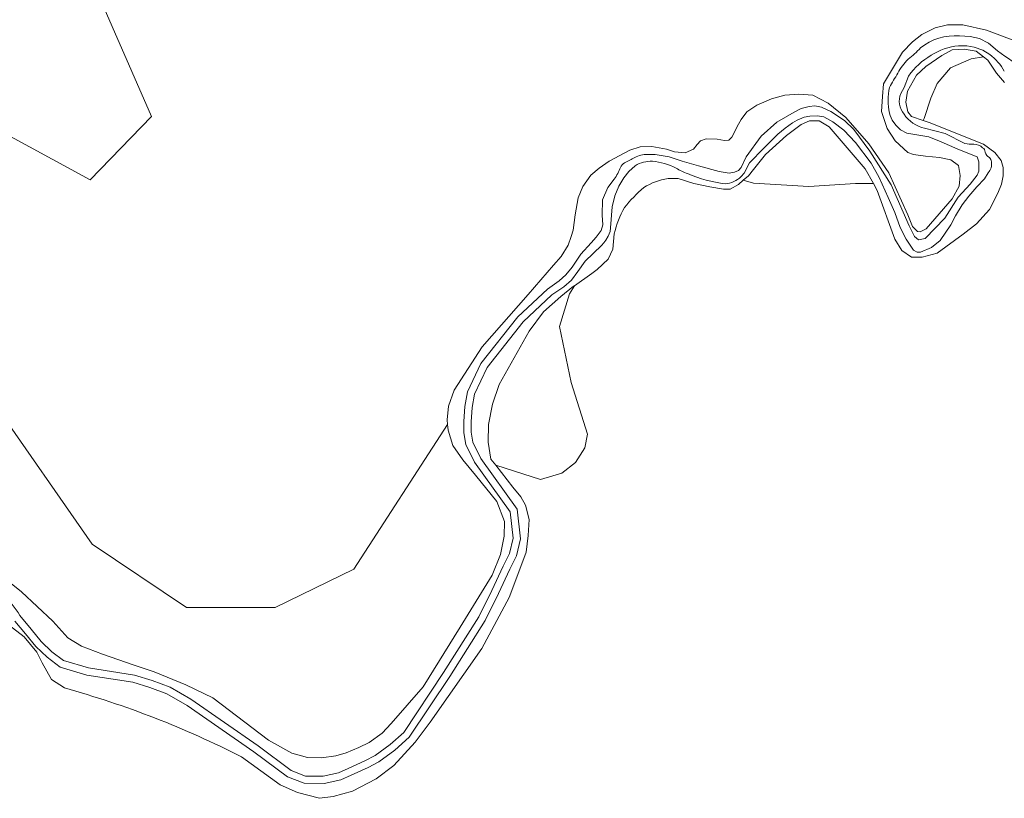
# Model space of a CAD drawing. Header units: metres. Extents: x 197700 to 204338, y 317132 to 325229.
# Tile 160 of 256: x 201306 to 201374, y 318267 to 318320. Entities that reach past the tile are written whole.
import ezdxf

# ---------------------------------------------------------------- set-up
doc = ezdxf.new("R2010")
doc.units = ezdxf.units.M
for name, color, linetype, lineweight in [('B-WE-GR-BOS_LOOF-GV', 40, 'Continuous', 13), ('B-WE-GR-GRAS-GV', 60, 'Continuous', 13), ('B-WE-OG-TERREIN_ERF-GV', 7, 'Continuous', 18), ('B-WE-OG-WATER-GV', 130, 'Continuous', 18), ('B-WE-OG-WATER_SLOOT-GV', 120, 'Continuous', 18)]:
    doc.layers.add(name, color=color, linetype=linetype, lineweight=lineweight)

msp = doc.modelspace()

# ---------------------------------------------------------------- linework, layer by layer
at = {"layer": 'B-WE-GR-BOS_LOOF-GV'}
for points in [[(201368.373, 318313.329), (201368.421, 318313.473), (201368.888, 318314.883), (201369.332, 318315.892), (201370.252, 318316.971), (201371.668, 318317.592), (201372.526, 318317.727), (201372.011, 318318.119), (201371.184, 318318.251), (201370.368, 318318.212), (201369.653, 318317.804), (201368.555, 318317.054), (201367.907, 318316.45), (201367.278, 318315.364), (201367.169, 318314.606), (201367.301, 318313.927), (201367.552, 318313.615)], [(201355.972, 318309.212), (201356.674, 318309.014), (201360.487, 318308.785), (201363.709, 318308.986), (201364.942, 318308.986), (201364.375, 318309.998), (201361.893, 318312.902), (201361.196, 318313.321), (201360.529, 318313.303), (201359.964, 318313.055), (201358.959, 318312.304), (201357.5, 318310.983), (201356.665, 318309.949), (201356.329, 318309.533)], [(201344.118, 318295.282), (201343.318, 318299.133), (201343.99, 318301.385), (201344.343, 318301.948), (201344.285, 318301.907), (201343.406, 318301.201), (201342.203, 318300.154), (201341.216, 318298.817), (201339.165, 318295.145), (201338.694, 318293.782), (201338.419, 318292.382), (201338.409, 318291.164), (201338.584, 318290.002), (201338.915, 318289.577), (201342.014, 318288.587), (201343.465, 318289.02), (201344.407, 318289.774), (201345.053, 318290.771), (201345.24, 318291.707)]]:
    msp.add_lwpolyline(points, close=True, dxfattribs=at)
msp.add_lwpolyline([(201301.963, 318284.305), (201306.257, 318280.857), (201308.414, 318278.829), (201309.446, 318277.685), (201310.388, 318277.112), (201311.83, 318276.547), (201314.017, 318275.808), (201315.393, 318275.33), (201317.562, 318274.447), (201319.441, 318273.538), (201323.272, 318270.631), (201324.879, 318269.723), (201325.962, 318269.439), (201326.91, 318269.406), (201327.915, 318269.548), (201328.626, 318269.756), (201329.496, 318270.114), (201330.194, 318270.476), (201331.091, 318271.123), (201331.724, 318271.774), (201333.929, 318274.312), (201336.463, 318278.424), (201338.68, 318281.999), (201339.251, 318283.425), (201339.498, 318284.684), (201339.515, 318285.698), (201339.005, 318287.086), (201337.531, 318288.899), (201336.658, 318289.958), (201335.96, 318290.948), (201335.637, 318291.987), (201335.597, 318292.377), (201329.152, 318282.415), (201323.716, 318279.764), (201317.617, 318279.764), (201311.12, 318284.139), (201304.316, 318293.87)], dxfattribs=at)
at = {"layer": 'B-WE-GR-GRAS-GV'}
for points in [[(201405.71, 318412.402), (201317.778, 318374.646), (201314.874, 318373.258), (201318.153, 318366.337), (201318.273, 318363.671), (201314.78, 318358.592), (201317.106, 318354.184), (201296.904, 318344.188), (201301.049, 318336.762), (201303.166, 318336.629), (201305.32, 318333.887), (201309.78, 318326.046), (201315.204, 318313.611), (201310.971, 318309.245), (201296.059, 318317.351), (201292.979, 318318.241), (201287.291, 318318.373), (201283.095, 318317.748), (201282.792, 318317.907), (201279.921, 318316.432), (201280.254, 318315.899), (201269.123, 318310.381), (201255.359, 318303.818), (201224.452, 318287.946)], [(201304.316, 318293.87), (201311.12, 318284.139), (201317.617, 318279.764), (201323.716, 318279.764), (201329.152, 318282.415), (201335.597, 318292.377), (201335.564, 318292.7), (201335.656, 318293.652), (201336.054, 318294.744), (201337.979, 318297.729), (201341.153, 318301.347), (201342.89, 318303.375), (201343.417, 318303.952), (201343.919, 318304.754), (201344.109, 318305.336), (201344.25, 318305.769), (201344.387, 318306.825), (201344.598, 318307.999), (201344.925, 318308.796), (201345.479, 318309.568), (201346.051, 318310.059), (201346.732, 318310.529), (201348.152, 318311.281), (201348.877, 318311.527), (201349.677, 318311.543), (201350.673, 318311.37), (201351.23, 318311.178), (201351.979, 318311.099), (201352.549, 318311.349), (201352.803, 318311.684), (201353.026, 318311.943), (201353.407, 318312.079), (201354.163, 318312.06), (201354.681, 318311.96), (201354.972, 318311.974), (201355.185, 318312.197), (201355.286, 318312.398), (201355.548, 318312.918), (201355.819, 318313.414), (201356.223, 318313.94), (201356.897, 318314.393), (201357.911, 318314.831), (201358.835, 318315.072), (201359.8, 318315.15), (201360.761, 318315.07), (201361.808, 318314.541), (201363.032, 318313.536), (201364.62, 318311.732), (201365.997, 318309.73), (201367.311, 318306.829), (201367.618, 318306.04), (201367.975, 318305.696), (201368.164, 318305.656), (201368.574, 318305.88), (201370.353, 318307.942), (201370.834, 318308.801), (201370.915, 318309.549), (201370.788, 318310.242), (201370.279, 318310.635), (201369.494, 318310.774), (201368.528, 318310.876), (201367.685, 318310.997), (201367.307, 318311.123), (201366.441, 318311.945), (201365.889, 318312.783), (201365.49, 318313.952), (201365.555, 318314.985), (201365.628, 318315.856), (201366.935, 318318.045), (201367.632, 318318.751), (201368.262, 318319.258), (201369.185, 318319.715), (201370.049, 318319.917), (201371.101, 318319.927), (201372.729, 318319.564), (201376.254, 318318.228)]]:
    msp.add_lwpolyline(points, dxfattribs=at)
at = {"layer": 'B-WE-OG-TERREIN_ERF-GV'}
msp.add_lwpolyline([(201255.359, 318303.818), (201269.123, 318310.381), (201280.254, 318315.899), (201279.921, 318316.432), (201282.792, 318317.907), (201283.095, 318317.748), (201287.291, 318318.373), (201292.979, 318318.241), (201296.059, 318317.351), (201310.971, 318309.245), (201315.204, 318313.611), (201309.78, 318326.046), (201305.32, 318333.887), (201303.166, 318336.629), (201301.049, 318336.762), (201296.904, 318344.188), (201317.106, 318354.184), (201314.78, 318358.592), (201318.273, 318363.671), (201318.153, 318366.337), (201314.874, 318373.258), (201317.778, 318374.646), (201405.71, 318412.402)], dxfattribs=at)
at = {"layer": 'B-WE-OG-WATER-GV'}
for points in [[(201370.87, 318319.163, 0.192593), (201368.176, 318318.34)], [(201368.914, 318317.827, -0.124423), (201370.802, 318318.481)], [(201368.176, 318318.34, -0.03851), (201367.331, 318317.554)], [(201367.359, 318316.4, -0.110748), (201368.914, 318317.827)], [(201372.95, 318317.879, -0.104645), (201373.951, 318316.742)], [(201375.528, 318316.767, -0.018796), (201373.475, 318318.13)], [(201367.331, 318317.554, 0.090774), (201366.613, 318316.597)], [(201366.613, 318316.597, 0.004261), (201366.044, 318315.618)], [(201366.044, 318315.618, 0.11952), (201366.054, 318313.844)], [(201367.044, 318313.773, -0.282537), (201366.824, 318315.205)], [(201368.459, 318312.801, -0.185497), (201367.044, 318313.773)], [(201371.85, 318311.708, -0.071042), (201371.227, 318311.744)], [(201372.452, 318311.452, 0.202318), (201371.85, 318311.708)], [(201349.373, 318310.993, 0.138171), (201348.501, 318310.791)], [(201372.629, 318311.15, 0.306421), (201372.452, 318311.452)], [(201372.929, 318310.78, -0.217718), (201372.629, 318311.15)], [(201347.791, 318310.412, 0.188592), (201347.52, 318310.101)], [(201348.501, 318310.791, -0.020101), (201347.791, 318310.412)], [(201348.534, 318310.216, -0.152314), (201349.711, 318310.531)], [(201349.711, 318310.531, -0.097634), (201351.35, 318310.056)], [(201372.828, 318309.73, 0.241662), (201373.068, 318310.494)], [(201373.068, 318310.494, 0.163041), (201372.929, 318310.78)], [(201347.52, 318310.101, -0.048873), (201347.083, 318309.288)], [(201351.35, 318310.056, 0.060404), (201352.136, 318309.674)], [(201352.136, 318309.674, 0.072309), (201354.732, 318308.968)], [(201354.732, 318308.968, 0.175308), (201355.815, 318309.467)], [(201306.128, 318279.218, 0.232316), (201303.248, 318281.263)]]:
    msp.add_lwpolyline(points, format="xyb", dxfattribs=at)
for points in [[(201373.475, 318318.13), (201372.872, 318318.674), (201372.249, 318318.979), (201371.599, 318319.118), (201370.87, 318319.163)], [(201370.802, 318318.481), (201371.374, 318318.491), (201371.884, 318318.392), (201372.48, 318318.174), (201372.95, 318317.879)], [(201366.824, 318315.205), (201367.06, 318315.615), (201367.359, 318316.4)], [(201366.054, 318313.844), (201366.087, 318313.678), (201366.227, 318313.356), (201366.485, 318313.007), (201366.794, 318312.696), (201367.245, 318312.459), (201368.753, 318312.22), (201369.594, 318311.856), (201370.757, 318311.351), (201372.075, 318310.834), (201372.196, 318310.483), (201372.194, 318309.843), (201372.088, 318309.557), (201371.603, 318308.956), (201370.766, 318308.049), (201369.849, 318306.594), (201368.493, 318305.21), (201368.034, 318305.104), (201367.773, 318305.347), (201367.397, 318306.069), (201366.163, 318308.905), (201364.698, 318311.228), (201363.593, 318312.716), (201362.941, 318313.325), (201361.998, 318313.957), (201361.362, 318314.253), (201360.903, 318314.346), (201360.498, 318314.301), (201359.963, 318314.157), (201359.479, 318313.918), (201358.278, 318313.225), (201357.193, 318312.262), (201356.173, 318310.823), (201355.817, 318310.103), (201355.634, 318309.889), (201355.362, 318309.771), (201355.005, 318309.699), (201354.302, 318309.817), (201352.878, 318310.22), (201351.757, 318310.54), (201350.877, 318310.828), (201349.902, 318310.984), (201349.373, 318310.993)], [(201355.815, 318309.467), (201356.03, 318309.698), (201356.401, 318310.418), (201357.38, 318311.436), (201358.357, 318312.403), (201358.856, 318312.796), (201359.365, 318313.166), (201359.68, 318313.359), (201360.154, 318313.556), (201360.547, 318313.638), (201361.055, 318313.659), (201361.511, 318313.579), (201362.149, 318313.253), (201362.891, 318312.672), (201363.698, 318311.819), (201364.771, 318310.39), (201365.335, 318309.414), (201365.962, 318308.025), (201366.408, 318306.998), (201366.787, 318305.954), (201367.193, 318305.153), (201367.707, 318304.392), (201367.943, 318304.267), (201368.182, 318304.269), (201368.936, 318304.591), (201369.544, 318305.059), (201370.276, 318306.136), (201370.592, 318306.773), (201371.043, 318307.514), (201371.497, 318308.127), (201372.062, 318308.753), (201372.594, 318309.309), (201372.828, 318309.73)], [(201371.227, 318311.744), (201369.869, 318312.431), (201368.459, 318312.801)], [(201305.787, 318278.84), (201306.528, 318277.959), (201307.244, 318277.08), (201308.026, 318276.342), (201308.923, 318275.666), (201310.756, 318275.12), (201313.913, 318274.618), (201315.091, 318274.257), (201316.271, 318273.814), (201317.654, 318273.027), (201322.261, 318269.818), (201324.584, 318268.094), (201325.73, 318267.656), (201327.09, 318267.639), (201328.251, 318267.907), (201328.969, 318268.218), (201330.136, 318268.75), (201330.872, 318269.14), (201331.961, 318269.941), (201332.964, 318270.829), (201335.752, 318275.012), (201338.186, 318278.873), (201339.099, 318280.728), (201339.896, 318282.408), (201340.341, 318283.326), (201340.623, 318284.513), (201340.404, 318286.552), (201337.884, 318290.049), (201337.35, 318291.166), (201337.224, 318291.847), (201337.226, 318292.576), (201337.289, 318293.556), (201337.463, 318294.478), (201338.323, 318296.309), (201340.814, 318299.461), (201342.791, 318301.328), (201343.599, 318301.881), (201344.127, 318302.339), (201344.581, 318302.921), (201345.068, 318303.64), (201346.199, 318304.715), (201346.367, 318304.893), (201346.514, 318305.088), (201346.666, 318305.355), (201346.811, 318305.683), (201346.823, 318305.942), (201346.936, 318307.395), (201347.113, 318308.148), (201347.391, 318308.809), (201347.747, 318309.386), (201348.089, 318309.811), (201348.534, 318310.216)], [(201347.083, 318309.288), (201346.643, 318308.728), (201346.279, 318307.869), (201346.255, 318306.818), (201346.29, 318306.15), (201346.174, 318305.763), (201345.844, 318305.296), (201345.484, 318304.907), (201344.79, 318304.13), (201344.173, 318303.218), (201343.759, 318302.688), (201343.291, 318302.281), (201342.474, 318301.722), (201340.441, 318299.803), (201337.892, 318296.577), (201336.98, 318294.634), (201336.788, 318293.619), (201336.722, 318292.593), (201336.719, 318291.801), (201336.866, 318291.009), (201337.448, 318289.791), (201339.917, 318286.365), (201340.112, 318284.546), (201339.863, 318283.497), (201339.441, 318282.626), (201338.645, 318280.947), (201337.745, 318279.12), (201335.329, 318275.286), (201332.581, 318271.163), (201331.643, 318270.334), (201330.603, 318269.568), (201329.913, 318269.203), (201328.764, 318268.679), (201328.092, 318268.388), (201327.036, 318268.144), (201325.826, 318268.159), (201324.829, 318268.541), (201322.556, 318270.228), (201317.924, 318273.454), (201316.486, 318274.272), (201315.254, 318274.735), (201314.027, 318275.111), (201310.868, 318275.613), (201309.154, 318276.123), (201308.352, 318276.728), (201307.614, 318277.424), (201306.917, 318278.281), (201306.128, 318279.218)]]:
    msp.add_lwpolyline(points, dxfattribs=at)
at = {"layer": 'B-WE-OG-WATER_SLOOT-GV'}
for points in [[(201376.254, 318318.228), (201372.729, 318319.564), (201371.101, 318319.927), (201370.049, 318319.917), (201369.185, 318319.715), (201368.262, 318319.258), (201367.632, 318318.751), (201366.935, 318318.045), (201365.628, 318315.856), (201365.555, 318314.985), (201365.49, 318313.952), (201365.889, 318312.783), (201366.441, 318311.945), (201367.307, 318311.123), (201367.685, 318310.997), (201368.528, 318310.876), (201369.494, 318310.774), (201370.279, 318310.635), (201370.788, 318310.242), (201370.915, 318309.549), (201370.834, 318308.801), (201370.353, 318307.942), (201368.574, 318305.88), (201368.164, 318305.656), (201367.975, 318305.696), (201367.618, 318306.04), (201367.311, 318306.829), (201365.997, 318309.73), (201364.62, 318311.732), (201363.032, 318313.536), (201361.808, 318314.541), (201360.761, 318315.07), (201359.8, 318315.15), (201358.835, 318315.072), (201357.911, 318314.831), (201356.897, 318314.393), (201356.223, 318313.94), (201355.819, 318313.414), (201355.548, 318312.918), (201355.286, 318312.398), (201355.185, 318312.197), (201354.972, 318311.974), (201354.681, 318311.96), (201354.163, 318312.06), (201353.407, 318312.079), (201353.026, 318311.943), (201352.803, 318311.684), (201352.549, 318311.349), (201351.979, 318311.099), (201351.23, 318311.178), (201350.673, 318311.37), (201349.677, 318311.543), (201348.877, 318311.527), (201348.152, 318311.281), (201346.732, 318310.529), (201346.051, 318310.059), (201345.479, 318309.568), (201344.925, 318308.796), (201344.598, 318307.999), (201344.387, 318306.825), (201344.25, 318305.769), (201344.109, 318305.336), (201343.919, 318304.754), (201343.417, 318303.952), (201342.89, 318303.375), (201341.153, 318301.347), (201337.979, 318297.729), (201336.054, 318294.744), (201335.656, 318293.652), (201335.564, 318292.7), (201335.597, 318292.377), (201335.637, 318291.987), (201335.96, 318290.948), (201336.658, 318289.958), (201337.531, 318288.899), (201339.005, 318287.086), (201339.515, 318285.698), (201339.498, 318284.684), (201339.251, 318283.425), (201338.68, 318281.999), (201336.463, 318278.424), (201333.929, 318274.312), (201331.724, 318271.774), (201331.091, 318271.123), (201330.194, 318270.476), (201329.496, 318270.114), (201328.626, 318269.756), (201327.915, 318269.548), (201326.91, 318269.406), (201325.962, 318269.439), (201324.879, 318269.723), (201323.272, 318270.631), (201319.441, 318273.538), (201317.562, 318274.447), (201315.393, 318275.33), (201314.017, 318275.808), (201311.83, 318276.547), (201310.388, 318277.112), (201309.446, 318277.685), (201308.414, 318278.829), (201306.257, 318280.857), (201301.963, 318284.305)], [(201370.87, 318319.163), (201371.599, 318319.118), (201372.249, 318318.979), (201372.872, 318318.674), (201373.475, 318318.13)], [(201372.95, 318317.879), (201372.48, 318318.174), (201371.884, 318318.392), (201371.374, 318318.491), (201370.802, 318318.481)], [(201350.789, 318309.336), (201351.478, 318309.33), (201352.556, 318308.988), (201353.657, 318308.773), (201354.609, 318308.604), (201355.057, 318308.601), (201355.646, 318308.918), (201355.972, 318309.212), (201356.329, 318309.533), (201356.665, 318309.949), (201357.5, 318310.983), (201358.959, 318312.304), (201359.964, 318313.055), (201360.529, 318313.303), (201361.196, 318313.321), (201361.893, 318312.902), (201364.375, 318309.998), (201364.942, 318308.986), (201365.202, 318308.521), (201366.417, 318305.168), (201366.881, 318304.383), (201367.556, 318303.907), (201368.302, 318303.912), (201369.327, 318304.203), (201371.118, 318305.499), (201372.043, 318306.215), (201372.936, 318307.196), (201373.496, 318308.318), (201373.754, 318308.936), (201373.873, 318309.521), (201373.878, 318310.107), (201373.732, 318310.568), (201373.3, 318311.123), (201372.512, 318311.703), (201368.766, 318313.192), (201368.373, 318313.329), (201367.552, 318313.615), (201367.301, 318313.927), (201367.169, 318314.606), (201367.278, 318315.364), (201367.907, 318316.45), (201368.555, 318317.054), (201369.653, 318317.804), (201370.368, 318318.212), (201371.184, 318318.251), (201372.011, 318318.119), (201372.526, 318317.727), (201372.821, 318317.503), (201373.412, 318316.591), (201373.958, 318315.943)], [(201367.359, 318316.4), (201367.06, 318315.615), (201366.824, 318315.205)], [(201349.373, 318310.993), (201349.902, 318310.984), (201350.877, 318310.828), (201351.757, 318310.54), (201352.878, 318310.22), (201354.302, 318309.817), (201355.005, 318309.699), (201355.362, 318309.771), (201355.634, 318309.889), (201355.817, 318310.103), (201356.173, 318310.823), (201357.193, 318312.262), (201358.278, 318313.225), (201359.479, 318313.918), (201359.963, 318314.157), (201360.498, 318314.301), (201360.903, 318314.346), (201361.362, 318314.253), (201361.998, 318313.957), (201362.941, 318313.325), (201363.593, 318312.716), (201364.698, 318311.228), (201366.163, 318308.905), (201367.397, 318306.069), (201367.773, 318305.347), (201368.034, 318305.104), (201368.493, 318305.21), (201369.849, 318306.594), (201370.766, 318308.049), (201371.603, 318308.956), (201372.088, 318309.557), (201372.194, 318309.843), (201372.196, 318310.483), (201372.075, 318310.834), (201370.757, 318311.351), (201369.594, 318311.856), (201368.753, 318312.22), (201367.245, 318312.459), (201366.794, 318312.696), (201366.485, 318313.007), (201366.227, 318313.356), (201366.087, 318313.678), (201366.054, 318313.844)], [(201372.828, 318309.73), (201372.594, 318309.309), (201372.062, 318308.753), (201371.497, 318308.127), (201371.043, 318307.514), (201370.592, 318306.773), (201370.276, 318306.136), (201369.544, 318305.059), (201368.936, 318304.591), (201368.182, 318304.269), (201367.943, 318304.267), (201367.707, 318304.392), (201367.193, 318305.153), (201366.787, 318305.954), (201366.408, 318306.998), (201365.962, 318308.025), (201365.335, 318309.414), (201364.771, 318310.39), (201363.698, 318311.819), (201362.891, 318312.672), (201362.149, 318313.253), (201361.511, 318313.579), (201361.055, 318313.659), (201360.547, 318313.638), (201360.154, 318313.556), (201359.68, 318313.359), (201359.365, 318313.166), (201358.856, 318312.796), (201358.357, 318312.403), (201357.38, 318311.436), (201356.401, 318310.418), (201356.03, 318309.698), (201355.815, 318309.467)], [(201368.459, 318312.801), (201369.869, 318312.431), (201371.227, 318311.744)], [(201348.534, 318310.216), (201348.089, 318309.811), (201347.747, 318309.386), (201347.391, 318308.809), (201347.113, 318308.148), (201346.936, 318307.395), (201346.823, 318305.942), (201346.811, 318305.683), (201346.666, 318305.355), (201346.514, 318305.088), (201346.367, 318304.893), (201346.199, 318304.715), (201345.068, 318303.64), (201344.581, 318302.921), (201344.127, 318302.339), (201343.599, 318301.881), (201342.791, 318301.328), (201340.814, 318299.461), (201338.323, 318296.309), (201337.463, 318294.478), (201337.289, 318293.556), (201337.226, 318292.576), (201337.224, 318291.847), (201337.35, 318291.166), (201337.884, 318290.049), (201340.404, 318286.552), (201340.623, 318284.513), (201340.341, 318283.326), (201339.896, 318282.408), (201339.099, 318280.728), (201338.186, 318278.873), (201335.752, 318275.012), (201332.964, 318270.829), (201331.961, 318269.941), (201330.872, 318269.14), (201330.136, 318268.75), (201328.969, 318268.218), (201328.251, 318267.907), (201327.09, 318267.639), (201325.73, 318267.656), (201324.584, 318268.094), (201322.261, 318269.818), (201317.654, 318273.027), (201316.271, 318273.814), (201315.091, 318274.257), (201313.913, 318274.618), (201310.756, 318275.12), (201308.923, 318275.666), (201308.026, 318276.342), (201307.244, 318277.08), (201306.528, 318277.959), (201305.787, 318278.84)], [(201306.128, 318279.218), (201306.917, 318278.281), (201307.614, 318277.424), (201308.352, 318276.728), (201309.154, 318276.123), (201310.868, 318275.613), (201314.027, 318275.111), (201315.254, 318274.735), (201316.486, 318274.272), (201317.924, 318273.454), (201322.556, 318270.228), (201324.829, 318268.541), (201325.826, 318268.159), (201327.036, 318268.144), (201328.092, 318268.388), (201328.764, 318268.679), (201329.913, 318269.203), (201330.603, 318269.568), (201331.643, 318270.334), (201332.581, 318271.163), (201335.329, 318275.286), (201337.745, 318279.12), (201338.645, 318280.947), (201339.441, 318282.626), (201339.863, 318283.497), (201340.112, 318284.546), (201339.917, 318286.365), (201337.448, 318289.791), (201336.866, 318291.009), (201336.719, 318291.801), (201336.722, 318292.593), (201336.788, 318293.619), (201336.98, 318294.634), (201337.892, 318296.577), (201340.441, 318299.803), (201342.474, 318301.722), (201343.291, 318302.281), (201343.759, 318302.688), (201344.173, 318303.218), (201344.79, 318304.13), (201345.484, 318304.907), (201345.844, 318305.296), (201346.174, 318305.763), (201346.29, 318306.15), (201346.255, 318306.818), (201346.279, 318307.869), (201346.643, 318308.728), (201347.083, 318309.288)], [(201321.401, 318269.48), (201324.08, 318267.54), (201325.259, 318267.025), (201326.784, 318266.622), (201327.716, 318266.753), (201329.063, 318267.11), (201330.678, 318267.959), (201331.903, 318268.891), (201333.364, 318270.5), (201334.408, 318271.859), (201337.964, 318276.944), (201339.853, 318280.468), (201340.499, 318282.22), (201341.004, 318283.595), (201341.162, 318284.731), (201341.217, 318285.834), (201340.961, 318286.836), (201340.655, 318287.401), (201340.086, 318288.072), (201338.915, 318289.577), (201338.584, 318290.002), (201338.409, 318291.164), (201338.419, 318292.382), (201338.694, 318293.782), (201339.165, 318295.145), (201341.216, 318298.817), (201342.203, 318300.154), (201343.406, 318301.201), (201344.285, 318301.907), (201344.343, 318301.948), (201345.543, 318302.799), (201345.902, 318303.055), (201346.666, 318303.772), (201346.982, 318304.459), (201347.071, 318305.527)], [(201304.411, 318279.351), (201305.027, 318278.823), (201306.443, 318277.743), (201307.308, 318276.703), (201307.681, 318275.964), (201308.316, 318274.81), (201309.207, 318274.229)]]:
    msp.add_lwpolyline(points, dxfattribs=at)
for points in [[(201368.176, 318318.34, -0.192593), (201370.87, 318319.163)], [(201370.802, 318318.481, 0.124423), (201368.914, 318317.827)], [(201367.331, 318317.554, 0.03851), (201368.176, 318318.34)], [(201368.914, 318317.827, 0.110748), (201367.359, 318316.4)], [(201373.951, 318316.742, 0.104645), (201372.95, 318317.879)], [(201373.475, 318318.13, 0.018796), (201375.528, 318316.767)], [(201366.613, 318316.597, -0.090774), (201367.331, 318317.554)], [(201366.044, 318315.618, -0.004261), (201366.613, 318316.597)], [(201366.054, 318313.844, -0.11952), (201366.044, 318315.618)], [(201366.824, 318315.205, 0.282537), (201367.044, 318313.773)], [(201367.044, 318313.773, 0.185497), (201368.459, 318312.801)], [(201371.227, 318311.744, 0.071042), (201371.85, 318311.708)], [(201371.85, 318311.708, -0.202318), (201372.452, 318311.452)], [(201348.501, 318310.791, -0.138171), (201349.373, 318310.993)], [(201372.452, 318311.452, -0.306421), (201372.629, 318311.15)], [(201372.629, 318311.15, 0.217718), (201372.929, 318310.78)], [(201347.52, 318310.101, -0.188592), (201347.791, 318310.412)], [(201347.791, 318310.412, 0.020101), (201348.501, 318310.791)], [(201349.711, 318310.531, 0.152314), (201348.534, 318310.216)], [(201351.35, 318310.056, 0.097634), (201349.711, 318310.531)], [(201373.068, 318310.494, -0.241662), (201372.828, 318309.73)], [(201372.929, 318310.78, -0.163041), (201373.068, 318310.494)], [(201347.083, 318309.288, 0.048873), (201347.52, 318310.101)], [(201352.136, 318309.674, -0.060404), (201351.35, 318310.056)], [(201354.732, 318308.968, -0.072309), (201352.136, 318309.674)], [(201349.112, 318308.713, -0.107615), (201350.789, 318309.336)], [(201355.815, 318309.467, -0.175308), (201354.732, 318308.968)], [(201347.785, 318307.35, -0.036485), (201349.112, 318308.713)], [(201347.071, 318305.527, -0.062021), (201347.785, 318307.35)], [(201303.248, 318281.263, -0.232316), (201306.128, 318279.218)], [(201309.207, 318274.229, -0.050282), (201321.401, 318269.48)]]:
    msp.add_lwpolyline(points, format="xyb", dxfattribs=at)

doc.saveas('drawing.dxf')
